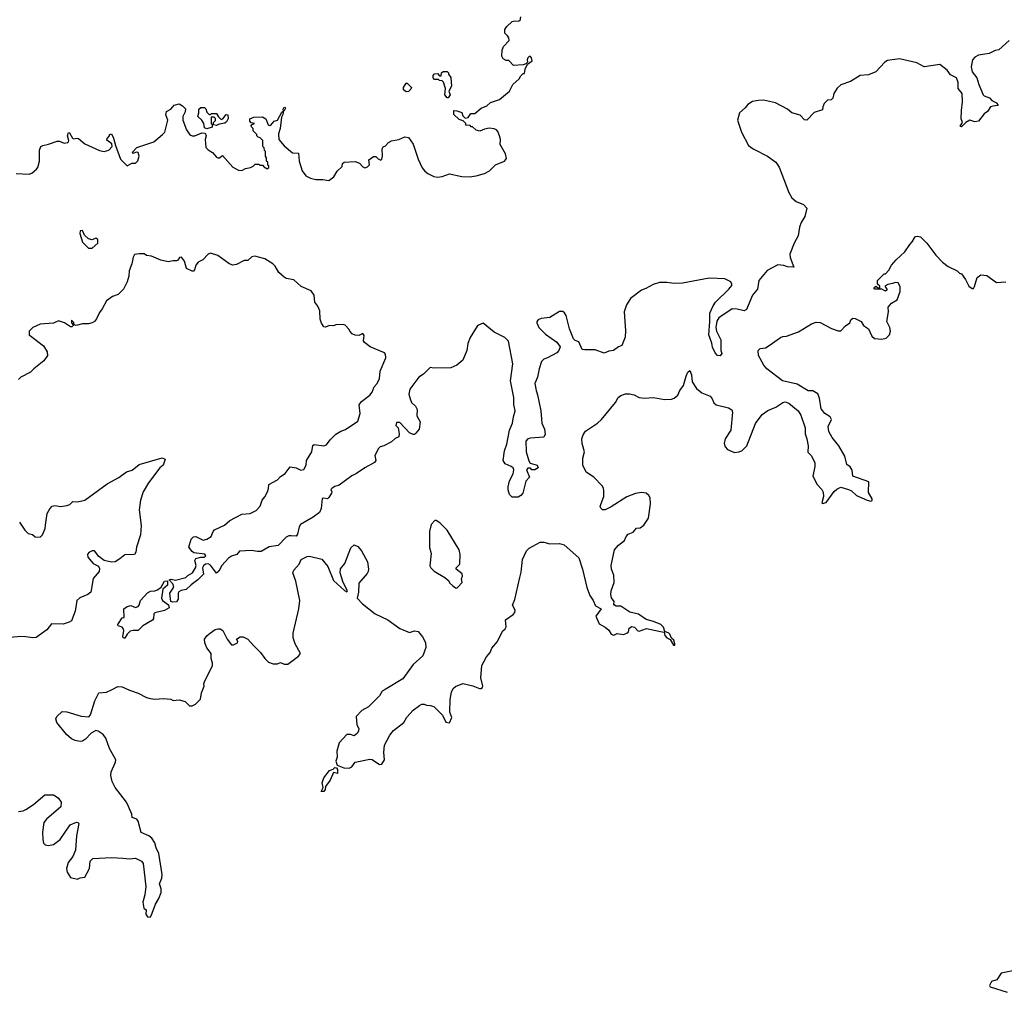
# Model space of a CAD drawing. Extents: x 2239831 to 2395310, y 665973 to 772585.
# Tile 12 of 144: x 2296635 to 2304790, y 678309 to 686366. Entities that reach past the tile are written whole.
import ezdxf

# ---------------------------------------------------------------- set-up
doc = ezdxf.new("R2010")
doc.units = 0

msp = doc.modelspace()

# ---------------------------------------------------------------- linework, layer by layer
at = {"layer": '0CON20XD'}
for points in [[(2296775, 685126.9), (2296785, 685141.2), (2296800.5, 685195), (2296798.8, 685285), (2296811.2, 685315), (2296825.6, 685324.4), (2296875, 685333.8), (2296945, 685360.9), (2296965, 685360.5), (2297003.9, 685343.9), (2297031.3, 685348.7), (2297040, 685355), (2297041.2, 685365), (2297030, 685405), (2297038.3, 685431.7), (2297048.3, 685428.3), (2297073.9, 685383.9), (2297085, 685378.8), (2297105, 685384.3), (2297121.1, 685381.1), (2297175, 685337.3), (2297295, 685283.3), (2297335.6, 685274.4), (2297373.3, 685285), (2297400, 685315), (2297398.8, 685338.8), (2297357, 685367), (2297359.3, 685380.7), (2297380, 685405), (2297380, 685415), (2297395, 685420), (2297412.5, 685385), (2297427.5, 685325), (2297471.2, 685211.2), (2297525, 685156.7), (2297565, 685176.7), (2297595, 685177.5), (2297613.6, 685196.4), (2297624.2, 685235), (2297616.1, 685266.1), (2297600.7, 685269.3), (2297575, 685257.5), (2297567.5, 685265), (2297605, 685307.5), (2297745.6, 685354.4), (2297817.5, 685415), (2297836.7, 685435), (2297862.5, 685535), (2297847, 685577), (2297852.5, 685605), (2297885.9, 685624.1), (2297915, 685657.5), (2297955, 685670), (2297983, 685653), (2298007.5, 685627.5), (2298007, 685603), (2297987.5, 685565), (2297987.5, 685535), (2298016.7, 685455), (2298045, 685412.5), (2298063.6, 685403.6), (2298085, 685403.3), (2298145, 685430), (2298172.5, 685425), (2298178.8, 685405), (2298171.2, 685375), (2298178.3, 685308.3), (2298195, 685287.5), (2298232.5, 685265), (2298265, 685226.7), (2298285, 685220), (2298315, 685240), (2298400, 685145), (2298448.3, 685118.3), (2298475, 685117.5), (2298505, 685132.5), (2298547, 685143), (2298568.3, 685151.7), (2298585, 685170), (2298615, 685170), (2298625, 685160), (2298645, 685160), (2298661.7, 685141.7), (2298675, 685140), (2298685, 685130), (2298698.3, 685141.7), (2298700, 685155), (2298691.7, 685161.7), (2298690, 685185), (2298680, 685195), (2298678.3, 685221.7), (2298670, 685235), (2298670, 685275), (2298661.7, 685281.7), (2298660, 685305), (2298650, 685315), (2298650, 685365), (2298628.3, 685388.3), (2298611.7, 685391.7), (2298600, 685405), (2298600, 685415), (2298570, 685445), (2298570, 685465), (2298550, 685485), (2298561.7, 685498.3), (2298580, 685505), (2298551.7, 685511.7), (2298540, 685525), (2298540, 685545), (2298575, 685557.5), (2298645, 685562.5), (2298672.5, 685545), (2298692.5, 685495), (2298705, 685490), (2298715, 685492.5), (2298743.9, 685526.1), (2298770, 685535), (2298805, 685600), (2298820, 685610), (2298817.5, 685625), (2298825, 685642.5), (2298835, 685640), (2298836.1, 685633.9), (2298825, 685610), (2298820, 685610), (2298815, 685580), (2298802.5, 685557.5), (2298792.5, 685465), (2298778.3, 685421.7), (2298782.5, 685375), (2298825, 685322.5), (2298895, 685262.5), (2298945, 685260), (2298951.2, 685195), (2298974.1, 685114.1), (2299005, 685073.3), (2299045, 685053.3), (2299087, 685043), (2299145, 685042.5), (2299197, 685033), (2299236.4, 685063.6), (2299265, 685110), (2299305, 685150), (2299310, 685175), (2299323.9, 685186.1), (2299415, 685191.2), (2299448.8, 685178.8), (2299476.4, 685146.4), (2299495, 685140), (2299515, 685146.7), (2299533.3, 685165), (2299527.5, 685205), (2299565, 685232.5), (2299585, 685232.5), (2299605, 685212.5), (2299625, 685202.5), (2299635, 685210), (2299640, 685235), (2299636.7, 685295), (2299646.7, 685313.3), (2299665, 685322.5), (2299690.7, 685349.3), (2299715, 685362.5), (2299775, 685373.8), (2299825, 685396.7), (2299855, 685390), (2299893.3, 685335), (2299935, 685210), (2299969.3, 685139.3), (2299990.7, 685110.7), (2300015, 685092.5), (2300065, 685067.5), (2300095, 685062.5), (2300135, 685067.5), (2300195, 685090), (2300297, 685067), (2300360, 685065), (2300415, 685072.5), (2300485, 685092.5), (2300527.5, 685115), (2300576.4, 685163.6), (2300650, 685195), (2300667.5, 685215), (2300657.5, 685255), (2300613.6, 685333.6), (2300616.7, 685375), (2300610, 685405), (2300595, 685440), (2300583, 685453), (2300565, 685462.5), (2300523.3, 685466.7), (2300485, 685460), (2300445, 685442.5), (2300415, 685450), (2300385, 685480), (2300375, 685480), (2300365, 685490), (2300331.7, 685491.7), (2300330, 685505), (2300308.3, 685528.3), (2300275, 685540), (2300231.7, 685581.7), (2300230, 685615), (2300255, 685612.5), (2300296, 685596), (2300305, 685570), (2300325, 685550), (2300350, 685555), (2300371.7, 685588.3), (2300405, 685590), (2300457, 685633), (2300505, 685652.5), (2300535, 685680), (2300610, 685705), (2300692.5, 685775), (2300720.7, 685829.3), (2300773, 685877), (2300785, 685900), (2300805, 685920), (2300815, 685920), (2300823, 685957), (2300841.7, 685998.3), (2300880, 686025), (2300875, 686050), (2300865, 686060), (2300855, 686060), (2300845, 686050), (2300837.5, 686035), (2300840, 686015), (2300828.3, 686001.7), (2300805, 685992.5), (2300725, 685987.5), (2300687, 686027), (2300665, 686027.5), (2300640.7, 686040.7), (2300627.5, 686065), (2300632.5, 686115), (2300642.5, 686145), (2300690, 686195), (2300687.5, 686215), (2300675, 686232.5), (2300652.5, 686255), (2300653.8, 686285), (2300670.5, 686309.5), (2300715, 686350), (2300735, 686356.7), (2300765, 686353.3), (2300780, 686360), (2300785, 686390)], [(2304829.2, 686195), (2304745, 686115.6), (2304715, 686110), (2304663.6, 686086.4), (2304576.7, 686073.3), (2304545.8, 686055), (2304527.5, 686035), (2304514.4, 685974.4), (2304524, 685935), (2304561.4, 685885), (2304578.3, 685828.3), (2304614, 685745), (2304624.4, 685734.4), (2304667.9, 685717.9), (2304687.7, 685697.7), (2304725, 685676.2), (2304740, 685655), (2304695, 685651.2), (2304676.2, 685643.8), (2304650, 685605), (2304624.5, 685585.5), (2304576.7, 685525), (2304545, 685520), (2304505, 685533.3), (2304472.5, 685515), (2304435, 685477.5), (2304423.3, 685485), (2304442.5, 685515), (2304432, 685545), (2304434.4, 685615), (2304444, 685685), (2304442, 685755), (2304406.9, 685795), (2304408.9, 685845), (2304395, 685883.8), (2304345, 685910), (2304318.2, 685948.2), (2304255, 685994), (2304125, 685976.7), (2304065, 686008.8), (2303921.7, 686041.7), (2303822.1, 686027.9), (2303801.5, 686015), (2303725, 685932.9), (2303665, 685908.9), (2303595, 685904), (2303515, 685853.3), (2303435, 685827.5), (2303405, 685800), (2303377.5, 685755), (2303370, 685715), (2303357, 685703), (2303325, 685700), (2303299.3, 685670.7), (2303286.7, 685645), (2303285, 685620), (2303215, 685596.7), (2303155, 685533.3), (2303135, 685537.5), (2303100, 685575), (2303030, 685595), (2302993.6, 685623.6), (2302895, 685676.7), (2302795, 685698.8), (2302755, 685698), (2302705, 685688.8), (2302665, 685663.8), (2302642.5, 685635), (2302596.2, 685595), (2302579.4, 685535), (2302614.7, 685434.7), (2302671.1, 685325), (2302709.4, 685295), (2302828.9, 685235), (2302898.8, 685185), (2302924.6, 685145), (2303006.4, 684935), (2303029.6, 684889.6), (2303065, 684860), (2303126.2, 684835), (2303153.3, 684805), (2303137.3, 684735), (2303107.7, 684685), (2303093.3, 684646.7), (2303082.7, 684575), (2303048.4, 684515), (2303013.5, 684425), (2303016.7, 684395), (2303047.5, 684315), (2302995, 684317.8), (2302965, 684330), (2302915, 684335.6), (2302825, 684287.1), (2302757.3, 684205), (2302745.3, 684134.7), (2302704.2, 684085), (2302653.9, 683966.1), (2302635, 683953.8), (2302578.9, 683968.9), (2302535, 683970.6), (2302424.6, 683895.4), (2302410.2, 683869.8), (2302400.4, 683815), (2302407.5, 683785), (2302442.1, 683715), (2302443.6, 683626.4), (2302449.3, 683600.7), (2302438, 683582), (2302415, 683583.1), (2302395.7, 683605), (2302372.5, 683652.5), (2302367.5, 683687.5), (2302341.8, 683755), (2302351.8, 683865), (2302350.8, 683935), (2302377.5, 683995), (2302397.8, 684025), (2302507.2, 684132.8), (2302532.5, 684165), (2302534.2, 684175), (2302524.2, 684195), (2302475, 684220), (2302345, 684224.3), (2302125, 684182.8), (2302055, 684180.7), (2301995, 684189.6), (2301935, 684188.2), (2301882.9, 684172.9), (2301821.7, 684138.3), (2301785, 684125.6), (2301694.6, 684055.4), (2301660, 684005), (2301642.2, 683945), (2301652.1, 683787.9), (2301649.2, 683735), (2301623, 683667), (2301595, 683656.7), (2301553.9, 683626.1), (2301515, 683621.2), (2301475, 683604), (2301401.2, 683631.2), (2301315, 683630), (2301292.5, 683635), (2301265, 683697.5), (2301235, 683707.5), (2301221.7, 683721.7), (2301188.6, 683805), (2301160.8, 683915), (2301148.8, 683938.8), (2301135, 683950), (2301105, 683948.8), (2301025, 683898.8), (2300955, 683890), (2300929.3, 683880.7), (2300917.5, 683865), (2300917.5, 683855), (2300936.2, 683815), (2300991.2, 683761.2), (2301083.3, 683695), (2301112.5, 683655), (2301100, 683625), (2301083, 683607), (2301005.9, 683564.1), (2300975, 683553.8), (2300955.8, 683534.2), (2300936.5, 683475), (2300923.6, 683405), (2300903.1, 683353.1), (2300911.5, 683295), (2300925, 683258.8)], [(2300185, 685720), (2300175, 685720), (2300157.5, 685745), (2300162.5, 685795), (2300145, 685850), (2300135, 685860), (2300113, 685863), (2300105, 685870), (2300071.7, 685871.7), (2300060, 685885), (2300060, 685905), (2300071.7, 685918.3), (2300095, 685920), (2300111.7, 685901.7), (2300125, 685900), (2300130, 685925), (2300143, 685937), (2300175, 685937.5), (2300187, 685927), (2300187.5, 685915), (2300206.4, 685886.4), (2300211.2, 685815), (2300190, 685775), (2300200, 685745), (2300185, 685720)], [(2299835, 685767.5), (2299813.3, 685785), (2299814, 685805), (2299835, 685840), (2299845, 685840), (2299880, 685805), (2299875, 685790), (2299855, 685772.5), (2299835, 685767.5)], [(2298185, 685462.5), (2298165, 685470), (2298160, 685505), (2298142.5, 685535), (2298110, 685565), (2298120, 685595), (2298120, 685625), (2298135, 685640), (2298165, 685640), (2298177, 685627), (2298185, 685600), (2298205, 685580), (2298215, 685580), (2298225, 685590), (2298265, 685590), (2298281.7, 685561.7), (2298305, 685540), (2298316.4, 685543.6), (2298345, 685580), (2298358.3, 685578.3), (2298361.7, 685548.3), (2298349.3, 685520.7), (2298335, 685510), (2298288.3, 685501.7), (2298265, 685490), (2298240, 685495), (2298240, 685515), (2298258.3, 685531.7), (2298258.3, 685548.3), (2298245, 685560), (2298221.7, 685558.3), (2298220, 685505), (2298230, 685495), (2298230, 685475), (2298185, 685462.5)], [(2296605, 685092.5), (2296715, 685086.2), (2296735, 685094), (2296775, 685126.9)], [(2297235, 684473.8), (2297283.8, 684515), (2297283.3, 684545), (2297265, 684556.7), (2297235, 684543.8), (2297205, 684551.2), (2297171.7, 684581.7), (2297155, 684620), (2297135, 684617.5), (2297133.8, 684595), (2297154.2, 684524.2), (2297203.9, 684473.9), (2297235, 684473.8)], [(2303716.7, 684133.3), (2303710, 684145), (2303725, 684160), (2303755, 684140), (2303760, 684145), (2303758.3, 684158.3), (2303740, 684175), (2303740, 684205), (2303795, 684260), (2303805, 684260), (2303835, 684290), (2303857, 684333), (2303893.6, 684376.4), (2303966.4, 684443.6), (2304007.5, 684505), (2304027.5, 684525), (2304045, 684560), (2304055, 684570), (2304075, 684572.5), (2304096.4, 684566.4), (2304147.5, 684515), (2304222.5, 684415), (2304277, 684357), (2304325, 684322.5), (2304400, 684285), (2304420, 684265), (2304435, 684260), (2304470, 684215), (2304495, 684157.5), (2304525, 684140), (2304535, 684140), (2304542.5, 684155), (2304565, 684230), (2304595, 684252.5), (2304645, 684246.7), (2304725, 684188.8), (2304803.9, 684193.9)], [(2300925, 683258.8), (2300952, 683125), (2300959.2, 683025), (2300982, 682975), (2300987.7, 682932.3), (2300975, 682907.5), (2300865, 682900), (2300845, 682893.3), (2300826.7, 682875), (2300831.2, 682785), (2300851.2, 682711.2), (2300863, 682693), (2300920, 682675), (2300930, 682655), (2300901.7, 682638.3), (2300878.3, 682638.3), (2300865, 682650), (2300845, 682650), (2300833, 682637), (2300857.5, 682575), (2300826.1, 682543.9), (2300803.3, 682445), (2300785, 682423.3), (2300765, 682410), (2300715, 682410), (2300693, 682433), (2300680.7, 682470.7), (2300681.2, 682495), (2300690.8, 682545), (2300721.2, 682605), (2300728.3, 682638.3), (2300722.5, 682652.5), (2300705.7, 682665.7), (2300655, 682686), (2300638.6, 682715), (2300651.1, 682795), (2300671.1, 682848.9), (2300691.5, 682965), (2300715.5, 683025), (2300726.2, 683076.2), (2300737.8, 683125), (2300728.5, 683178.5), (2300727, 683237), (2300700.5, 683375), (2300718.5, 683515), (2300683.3, 683703.3), (2300653.6, 683733.6), (2300565, 683778.8), (2300475, 683852.5), (2300435, 683836.2), (2300425, 683826.2), (2300365.5, 683734.5), (2300347.1, 683685), (2300337.5, 683625), (2300305, 683546.7), (2300255.7, 683504.3), (2300205, 683480.8), (2300065, 683478), (2300035, 683483.8), (2299980, 683430), (2299940, 683405), (2299867.5, 683305), (2299856.9, 683265), (2299868, 683225), (2299880, 683195), (2299914, 683165), (2299928.1, 683138.1), (2299924.4, 683084.4), (2299951.2, 683035), (2299942.5, 682975), (2299915, 682940), (2299905, 682930), (2299895, 682930), (2299863, 682943), (2299785, 683030), (2299755, 683030), (2299750, 683005), (2299770, 682985), (2299777.5, 682935), (2299775, 682910), (2299745, 682896.7), (2299715, 682868.8), (2299652.5, 682835), (2299622.1, 682827.9), (2299606.2, 682815), (2299577.1, 682755), (2299584, 682715), (2299575, 682698.8), (2299492.5, 682655), (2299425, 682606.2), (2299385, 682586.2), (2299281.2, 682508.8), (2299245, 682500), (2299222.5, 682485), (2299212.5, 682475), (2299220, 682455), (2299217.5, 682445), (2299195, 682407.5), (2299185, 682397.5), (2299155, 682403.3), (2299141.7, 682398.3), (2299132.7, 682317.3), (2299118.8, 682285), (2299065, 682245.6), (2298960, 682185), (2298949.4, 682165), (2298937.5, 682105), (2298925, 682088.8), (2298885, 682090.8), (2298865, 682090.8), (2298841.1, 682078.9), (2298775, 682010), (2298701.3, 681998.7), (2298635, 681960.9), (2298605, 681960), (2298555, 681969.5), (2298456.4, 681963.6), (2298434.3, 681935.7), (2298388.3, 681921.7), (2298364.5, 681905.5), (2298310.8, 681845), (2298285, 681797.5), (2298265, 681780), (2298216.4, 681846.4), (2298195, 681857.5), (2298173.3, 681855), (2298157, 681843), (2298149.2, 681825), (2298156.4, 681773.6), (2298110, 681725), (2298054.5, 681685.5), (2298015, 681646.2), (2297972.7, 681637.3), (2297954.1, 681625.9), (2297948.8, 681615), (2297948, 681565), (2297935, 681543.8), (2297901.2, 681541.2), (2297887.5, 681547.5), (2297878.8, 681615), (2297912, 681665), (2297903.2, 681693.2), (2297872.5, 681725), (2297888.8, 681731.2), (2297925, 681724), (2298010, 681745), (2298027.7, 681762.3), (2298066.7, 681783.3), (2298091.4, 681825), (2298095.7, 681845), (2298086.2, 681885), (2298095, 681902.5), (2298135, 681914), (2298167, 681913), (2298176.7, 681925), (2298167.5, 681937.5), (2298078.3, 681948.3), (2298065, 681960), (2298037, 681997), (2298055, 682063.3), (2298075, 682081.2), (2298094.2, 682085.8), (2298155, 682053.3), (2298185, 682062), (2298221.4, 682085), (2298236.7, 682125), (2298250, 682140), (2298330.8, 682179.2), (2298375, 682217.8), (2298475, 682269.2), (2298545, 682276), (2298595, 682300), (2298626.7, 682335), (2298642.5, 682385), (2298665, 682412.5), (2298686.7, 682455), (2298696.4, 682483.6), (2298697.5, 682515), (2298770, 682555), (2298795, 682581.2), (2298834.3, 682605.7), (2298875, 682663.3), (2298923.8, 682653.8), (2298965, 682633.3), (2298989.3, 682640.7), (2299006.7, 682675), (2299010, 682715), (2299053.9, 682786.1), (2299061.9, 682838.1), (2299075, 682847.5), (2299153.8, 682836.2), (2299175, 682844), (2299205.5, 682884.5), (2299255, 682933.8), (2299295, 682958.8), (2299335, 682971.2), (2299435, 683041.2), (2299455.8, 683105), (2299447.5, 683175), (2299466.1, 683203.9), (2299535.8, 683255), (2299555, 683280), (2299570, 683325), (2299595, 683352.9), (2299614.2, 683395), (2299622, 683455), (2299668.8, 683565), (2299666.2, 683595), (2299657.5, 683605), (2299537.5, 683655), (2299490.7, 683690.7), (2299482.5, 683705), (2299489.3, 683749.3), (2299477, 683767), (2299445, 683750), (2299415, 683752.5), (2299390, 683765), (2299370, 683785), (2299365, 683800), (2299330, 683835), (2299315, 683840), (2299255, 683837.5), (2299235, 683830), (2299205, 683832.5), (2299165, 683820), (2299155, 683822.5), (2299135, 683853.3), (2299124.4, 683885), (2299120, 683955), (2299104.3, 683994.3), (2299080.8, 684025), (2299074.2, 684084.2), (2299050.5, 684120.5), (2298967.1, 684157.1), (2298905, 684210), (2298842.5, 684222.5), (2298825, 684232), (2298780.5, 684270.5), (2298752.5, 684325), (2298733.2, 684343.2), (2298665, 684385.7), (2298583.9, 684406.1), (2298557.7, 684402.3), (2298525, 684370), (2298495, 684370), (2298431.7, 684338.3), (2298397, 684333), (2298366.4, 684346.4), (2298275, 684413.3), (2298215, 684432.5), (2298197.5, 684425), (2298153, 684377), (2298112.3, 684357.7), (2298095, 684332.5), (2298083.3, 684295), (2298075, 684283.8), (2298065, 684283.8), (2298017.5, 684305), (2298000, 684365), (2297975, 684400), (2297957.5, 684395), (2297945.9, 684374.1), (2297935, 684368.8), (2297905, 684369.2), (2297865, 684359.2), (2297804.3, 684374.3), (2297726.4, 684406.4), (2297685, 684413.3), (2297665, 684426.7), (2297625, 684427.5), (2297585, 684420), (2297575, 684400), (2297564.3, 684345), (2297542.5, 684285), (2297538.1, 684241.9), (2297525.6, 684195), (2297493.8, 684135), (2297449.7, 684090.3), (2297405, 684074), (2297355, 684036.7), (2297319.2, 683970.8), (2297295, 683940), (2297272.5, 683887.5), (2297255, 683865.8), (2297236.1, 683853.9), (2297205, 683845.6), (2297155, 683845.7), (2297101.7, 683831.7), (2297087.5, 683837.5), (2297085, 683857.5), (2297065, 683876.7), (2297064.2, 683854.2), (2297080, 683835), (2297067.7, 683822.3), (2297055, 683821.2), (2297006, 683856), (2296957.7, 683872.3), (2296915, 683852), (2296805, 683842.9), (2296743.8, 683815), (2296714, 683785), (2296714, 683755), (2296831.2, 683665), (2296863.8, 683615), (2296865.8, 683585), (2296835, 683538.8), (2296751.2, 683475), (2296724, 683445), (2296645, 683405.7), (2296625, 683386.2)], [(2297489.9, 679419.9), (2297545, 679414.1), (2297595, 679419.2), (2297645, 679395.3), (2297659.1, 679375), (2297679.5, 679185), (2297672.9, 679115), (2297654.5, 679055), (2297662.5, 679005), (2297681.7, 678991.7), (2297681.2, 678955), (2297694.3, 678934.3), (2297715, 678930), (2297725, 678942.5), (2297760.4, 679039.6), (2297788.1, 679085), (2297806.6, 679136.6), (2297806.4, 679165), (2297792.2, 679207.8), (2297812.1, 679255), (2297814, 679285), (2297788.7, 679458.7), (2297764.3, 679505), (2297755, 679546.7), (2297730.8, 679585), (2297704.6, 679604.6), (2297641.5, 679631.5), (2297617.8, 679727.8), (2297605, 679742.2), (2297566.4, 679756.4), (2297564.2, 679785), (2297537.1, 679847.1), (2297521.2, 679885), (2297425.8, 680005), (2297400, 680055), (2297390.8, 680105), (2297392, 680135), (2297429.2, 680215), (2297432.5, 680235), (2297379.7, 680329.7), (2297349.2, 680415), (2297326, 680445), (2297285, 680473.3), (2297265, 680477.5), (2297227.5, 680455), (2297180, 680405), (2297155, 680390), (2297135, 680386.2), (2297095, 680396), (2297065, 680410), (2297022, 680445), (2296944, 680545), (2296934.1, 680574.1), (2296943.8, 680595), (2296985.9, 680634.1), (2297025, 680631.4), (2297145, 680595.6), (2297208.3, 680591.7), (2297222, 680608), (2297257, 680723), (2297291.4, 680788.6), (2297355, 680796.2), (2297401.9, 680818.1), (2297448.8, 680841.2), (2297485, 680840), (2297545, 680810.8), (2297616.8, 680786.8), (2297685, 680751.2), (2297715, 680743.8), (2297755, 680737.5), (2297825, 680742.5), (2297886.4, 680736.4), (2297905, 680727.5), (2297955, 680732.5), (2298005, 680717.5), (2298043, 680683), (2298065, 680682.5), (2298090, 680695), (2298131.7, 680738.3), (2298140.7, 680789.3), (2298163.3, 680845), (2298160, 680865), (2298165, 680880), (2298232.5, 681015), (2298232.5, 681035), (2298220, 681075), (2298220, 681115), (2298185, 681162.5), (2298168.8, 681205), (2298166.7, 681235), (2298188.8, 681265), (2298215, 681286), (2298254.3, 681315.7), (2298275, 681321.2), (2298295, 681321.2), (2298318.8, 681305), (2298353, 681233), (2298388.3, 681188.3), (2298405, 681186.2), (2298440, 681205), (2298442.5, 681215), (2298430, 681235), (2298460, 681255), (2298485, 681252.5), (2298525, 681233.8), (2298570.5, 681180.5), (2298630.6, 681125), (2298665, 681073.8), (2298695, 681043.8), (2298735, 681028.8), (2298769.3, 681030.7), (2298795, 681040), (2298825, 681026.7), (2298855, 681028), (2298945, 681092.5), (2298960, 681115), (2298916.8, 681196.8), (2298900.9, 681245), (2298900.9, 681285), (2298947.1, 681485), (2298955.6, 681555), (2298922.5, 681715), (2298898, 681785), (2298906.2, 681805), (2298948.8, 681855), (2298966.7, 681895), (2299015, 681919.2), (2299035, 681921.4), (2299138.3, 681898.3), (2299186.5, 681836.5), (2299235, 681721.2), (2299325, 681638.8), (2299345, 681627.5), (2299350, 681635), (2299313.5, 681703.5), (2299289.6, 681785), (2299293.4, 681816.6), (2299327.9, 681862.1), (2299378, 681992), (2299405, 682016.7), (2299435, 682003.3), (2299466.7, 681965), (2299516.7, 681875), (2299523.3, 681815), (2299522.5, 681795), (2299513, 681777), (2299443, 681697), (2299440, 681625), (2299430, 681575), (2299475, 681527.5), (2299578.8, 681445), (2299684.2, 681394.2), (2299785, 681323.3), (2299865, 681289.2), (2299905, 681304.2), (2299936.6, 681296.6), (2299972, 681255), (2299995, 681207.5), (2300000, 681165), (2299973.3, 681095), (2299894.6, 681025.4), (2299807.5, 680905), (2299662.7, 680817.3), (2299636.8, 680803.2), (2299614, 680765), (2299525, 680673.8), (2299467.7, 680642.3), (2299423.3, 680595), (2299426.7, 680525), (2299443, 680493), (2299442.5, 680475), (2299432.5, 680455), (2299405, 680433.3), (2299375, 680443.3), (2299345, 680443.8), (2299282, 680375), (2299262.3, 680307.7), (2299263.9, 680256.1), (2299253.3, 680225), (2299265, 680190), (2299318.8, 680168.8), (2299365, 680164.4), (2299385, 680177.1), (2299415, 680216.5), (2299535, 680241.4), (2299555, 680236.2), (2299615, 680196.7), (2299635, 680197.5), (2299658, 680235), (2299650.8, 680295), (2299658, 680355), (2299700, 680440), (2299731.7, 680478.3), (2299817.2, 680542.8), (2299841.5, 680588.5), (2299895, 680646), (2299946.7, 680685), (2299965, 680695.7), (2299985, 680697.1), (2300005, 680687.5), (2300035, 680686), (2300065, 680676), (2300136.2, 680605), (2300165, 680547.5), (2300195, 680542.5), (2300213.3, 680585), (2300198.3, 680628.3), (2300199.4, 680735), (2300211.4, 680795), (2300225, 680826), (2300245, 680842.5), (2300305, 680866.7), (2300387, 680847), (2300442.5, 680825), (2300455, 680824.4), (2300467, 680833), (2300470.6, 680845), (2300455.7, 680915), (2300463.3, 681015), (2300502.2, 681087.8), (2300532, 681125), (2300545, 681160), (2300593.3, 681215), (2300635, 681300), (2300655, 681320), (2300663, 681337), (2300660, 681395), (2300722.5, 681437.5), (2300736.2, 681455), (2300739.2, 681475), (2300716.7, 681515), (2300736.1, 681563.9), (2300778.8, 681745), (2300789.5, 681790.5), (2300800, 681895), (2300832.5, 681965), (2300855, 681987.5), (2300945, 682037.5), (2300975, 682037.5), (2301027, 682023), (2301105, 682026.7), (2301145, 682016.7), (2301265, 681907.5), (2301295.4, 681815.4), (2301331.5, 681661.5), (2301356.4, 681595), (2301384.4, 681555), (2301405, 681510), (2301452.5, 681485), (2301406.4, 681423.6), (2301435, 681362), (2301483.3, 681335), (2301515, 681307.5), (2301535, 681276.7), (2301555, 681268.8), (2301585, 681280), (2301635, 681273.8), (2301665, 681283.3), (2301676.7, 681295), (2301683.8, 681325), (2301705, 681338), (2301726.7, 681335), (2301755, 681303.3), (2301765, 681300), (2301828, 681322), (2301942.1, 681297.9), (2301971.7, 681291.7), (2301978.8, 681265), (2301995, 681246.2), (2302021.7, 681231.7), (2302050, 681185), (2302060, 681185), (2302062.5, 681195), (2302052.5, 681225), (2302032.5, 681242.5), (2302021.2, 681275), (2302012.5, 681285), (2301978.3, 681298.3), (2301967.1, 681335), (2301945.8, 681355), (2301885, 681381.3), (2301825, 681398.6), (2301760.9, 681440.9), (2301688.3, 681458.3), (2301615, 681506.7), (2301575, 681508.8), (2301562.5, 681515), (2301556.7, 681525), (2301557.5, 681545), (2301535.6, 681575.6), (2301530.6, 681605), (2301534.4, 681635), (2301558, 681705), (2301555.8, 681765), (2301536.7, 681813.3), (2301533.8, 681845), (2301562.5, 681975), (2301595, 682014), (2301645, 682052.5), (2301658.1, 682085), (2301675, 682104.3), (2301715, 682120.8), (2301745, 682153.8), (2301775, 682156.7), (2301805, 682178.8), (2301842.1, 682237.9), (2301860.8, 682355), (2301858, 682405), (2301845.8, 682425.8), (2301825, 682443.3), (2301785, 682450), (2301735, 682440), (2301665, 682414), (2301535, 682330.8), (2301485, 682306), (2301462.5, 682305), (2301448.8, 682318.8), (2301444.2, 682335), (2301471.9, 682415), (2301474.4, 682464.4), (2301469.4, 682485), (2301458.1, 682505), (2301390.9, 682575), (2301327.6, 682617.6), (2301300.7, 682675), (2301298.5, 682735), (2301313.5, 682785), (2301294.3, 682855), (2301291.9, 682895), (2301301.9, 682928.1), (2301322.1, 682957.9), (2301420, 683025), (2301453.3, 683055), (2301570, 683195), (2301593.3, 683235), (2301615, 683253.3), (2301653.6, 683266.4), (2301685, 683266.7), (2301725, 683257.5), (2301765, 683237.5), (2301810.7, 683230.7), (2301885, 683236.7), (2301975, 683220), (2302035, 683222.5), (2302055, 683230), (2302087.5, 683255), (2302102.5, 683295), (2302133.6, 683336.4), (2302156.4, 683413.6), (2302170, 683445), (2302185, 683460), (2302200, 683425), (2302204, 683365), (2302240.5, 683310.5), (2302284.8, 683274.8), (2302355, 683246.5), (2302371.4, 683225), (2302385, 683191.4), (2302404.2, 683175), (2302505, 683151.8), (2302534.7, 683134.7), (2302537.9, 683115), (2302524.8, 682965.3), (2302478, 682895), (2302470, 682855), (2302478.8, 682828.8), (2302496.7, 682805), (2302555, 682781.5), (2302592.5, 682785), (2302616.2, 682795), (2302658.9, 682835), (2302729.3, 683020.7), (2302785.6, 683095), (2302830.2, 683129.8), (2302899.2, 683155), (2302955, 683193.8), (2302975, 683199.1), (2303005, 683190.3), (2303084, 683125), (2303105, 683089.4), (2303141.4, 682985), (2303140.9, 682935), (2303154.6, 682895), (2303164.7, 682835), (2303164.1, 682784.1), (2303193.2, 682753.2), (2303219.5, 682695), (2303222.2, 682665), (2303204.2, 682585), (2303240, 682515), (2303278.6, 682475), (2303291.2, 682451.2), (2303291.9, 682415), (2303280, 682365), (2303285, 682357.5), (2303315, 682366.2), (2303382, 682458), (2303402.8, 682477.2), (2303435, 682492.5), (2303500, 682475), (2303525, 682462.5), (2303565.8, 682425.8), (2303654.5, 682384.5), (2303685, 682378), (2303695.8, 682384.2), (2303695.6, 682395.6), (2303665, 682450), (2303668.3, 682538.3), (2303535.8, 682585.8), (2303530, 682635), (2303513, 682663), (2303485, 682682.5), (2303469.7, 682749.7), (2303420, 682835), (2303364.4, 682904.4), (2303336, 682955), (2303332, 682995), (2303360, 683055), (2303346.7, 683075), (2303303, 683103), (2303273.2, 683143.2), (2303260, 683230), (2303245, 683266.2), (2303205, 683291.2), (2303165, 683291.4), (2303075, 683347.6), (2302954.1, 683374.1), (2302822, 683475), (2302798.8, 683505), (2302753.8, 683585), (2302752.5, 683625), (2302768.3, 683641.7), (2302811.7, 683648.3), (2302843.3, 683666.7), (2302936.4, 683733.6), (2302957, 683743), (2302985, 683743.3), (2303085, 683780), (2303193.9, 683846.1), (2303230.7, 683859.3), (2303265, 683857.5), (2303358.3, 683808.3), (2303415, 683790), (2303435, 683790), (2303475, 683831.2), (2303510, 683855), (2303519.3, 683880.7), (2303535, 683893.3), (2303555, 683891.2), (2303603.3, 683865), (2303622.8, 683832.8), (2303665, 683804.2), (2303694.2, 683744.2), (2303715, 683726.2), (2303775, 683720), (2303811.2, 683728.8), (2303840, 683755), (2303847.1, 683785), (2303841.4, 683815), (2303816, 683865), (2303830, 683945), (2303828.1, 683985), (2303855, 684019.2), (2303902.5, 684045), (2303927.5, 684115), (2303927.5, 684155), (2303910, 684185), (2303885, 684190), (2303865, 684180), (2303825, 684172.5), (2303801.7, 684158.3), (2303816.7, 684135), (2303816.7, 684125), (2303805, 684116.7), (2303775, 684132.5), (2303716.7, 684133.3)], [(2296633, 682203), (2296677, 682137), (2296705, 682110), (2296741.7, 682101.7), (2296763, 682083), (2296805, 682080), (2296825, 682100), (2296845, 682150), (2296847.7, 682177.7), (2296863.3, 682275), (2296884.3, 682315), (2296905, 682335.8), (2296925, 682340.8), (2296975, 682333.8), (2297025, 682340.6), (2297049.3, 682350.7), (2297075, 682374), (2297115, 682373.3), (2297175, 682386.7), (2297359.3, 682520.7), (2297456.1, 682573.9), (2297519.3, 682620.7), (2297566.1, 682633.9), (2297625, 682682.5), (2297815, 682737.5), (2297840, 682725), (2297822.5, 682675), (2297795, 682652.5), (2297701.2, 682528.8), (2297658.8, 682455), (2297636.2, 682385), (2297624.2, 682305), (2297642, 682175), (2297635, 682100), (2297602.4, 681997.6), (2297597.5, 681955), (2297585, 681935.6), (2297506.3, 681933.7), (2297465, 681899.1), (2297425, 681875.7), (2297395, 681872), (2297335, 681885.7), (2297290.3, 681920.3), (2297255, 681966.7), (2297235, 681966.7), (2297207, 681953), (2297197.5, 681935), (2297200, 681915), (2297245, 681861.2), (2297287.9, 681837.9), (2297295, 681820), (2297294.2, 681795), (2297243.4, 681736.6), (2297225.3, 681624.7), (2297198.6, 681605), (2297133.9, 681576.1), (2297108.2, 681555), (2297095.8, 681465), (2297064.4, 681385.6), (2297045.7, 681374.3), (2296995, 681359.6), (2296898.3, 681361.7), (2296858.7, 681311.3), (2296773, 681247), (2296745, 681244.6), (2296685.4, 681254.6), (2296642.7, 681257.3), (2296555, 681248.1)], [(2300255, 681656.7), (2300265, 681663.8), (2300298.8, 681705), (2300293.8, 681735), (2300302.5, 681755), (2300300, 681775), (2300250, 681815), (2300250, 681825), (2300280, 681855), (2300283.8, 681935), (2300274.1, 681974.1), (2300175, 682137.5), (2300115, 682197.5), (2300085, 682217.5), (2300073, 682217), (2300042.5, 682185), (2300030, 682125), (2300030, 681995), (2300043.3, 681945), (2300033, 681843), (2300040, 681825), (2300067, 681797), (2300156.4, 681746.4), (2300188.3, 681718.3), (2300195, 681700), (2300222.5, 681675), (2300245, 681658.8), (2300255, 681656.7)], [(2297505, 681242.5), (2297495, 681242.5), (2297490, 681255), (2297497.5, 681305), (2297492.7, 681322.7), (2297485, 681333.3), (2297450, 681345), (2297447.5, 681355), (2297485, 681410), (2297500, 681415), (2297496.7, 681485), (2297524.4, 681505.6), (2297555, 681514), (2297595, 681497.1), (2297615.7, 681504.3), (2297624, 681515), (2297634.7, 681555.3), (2297695, 681618), (2297717.3, 681632.7), (2297755, 681634.2), (2297777.6, 681642.4), (2297805.8, 681664.2), (2297835, 681714.2), (2297858.3, 681718.3), (2297858.3, 681681.7), (2297821.7, 681648.3), (2297808.8, 681575), (2297816.7, 681555), (2297868.3, 681518.3), (2297872, 681495), (2297835, 681470.6), (2297755, 681452.5), (2297746.7, 681443.3), (2297744, 681405), (2297735, 681392), (2297654.4, 681345.6), (2297616.7, 681305), (2297574.3, 681305.7), (2297550.2, 681299.8), (2297524.3, 681275.7), (2297505, 681242.5)], [(2299132.5, 679972.5), (2299150, 680005), (2299140, 680045), (2299153.9, 680086.1), (2299202.5, 680145), (2299232.5, 680157.5), (2299245, 680170), (2299258.3, 680168.3), (2299267.5, 680155), (2299268.3, 680121.7), (2299235, 680130), (2299206, 680065), (2299167.5, 680015), (2299165, 679990), (2299155, 679973.3), (2299132.5, 679972.5)], [(2296624.2, 679805.8), (2296665, 679811.2), (2296685, 679822), (2296750, 679865), (2296842.5, 679945), (2296915, 679946), (2296955, 679918.8), (2296980, 679885), (2296975.8, 679845), (2296856.8, 679743.2), (2296835, 679716.7), (2296822.9, 679635), (2296826.2, 679575), (2296833.3, 679545), (2296845, 679531.2), (2296875, 679523.8), (2296915, 679533.8), (2296971.2, 679575), (2297054.5, 679695.5), (2297105, 679717.5), (2297116.7, 679716.7), (2297125, 679706.7), (2297104.4, 679605), (2297098.6, 679485), (2297075, 679433.3), (2297035.8, 679385), (2297024.2, 679335), (2297028.8, 679305), (2297055, 679260), (2297115, 679246.2), (2297135, 679256.2), (2297176.1, 679263.9), (2297214, 679335), (2297218.2, 679395), (2297242.4, 679417.6), (2297394.7, 679425.3), (2297489.9, 679419.9)], [(2304875, 678490), (2304765, 678468), (2304728.1, 678411.9), (2304682.7, 678397.3), (2304666.7, 678365), (2304672.5, 678355), (2304815, 678308.8)]]:
    msp.add_lwpolyline(points, dxfattribs=at)

doc.saveas('drawing.dxf')
